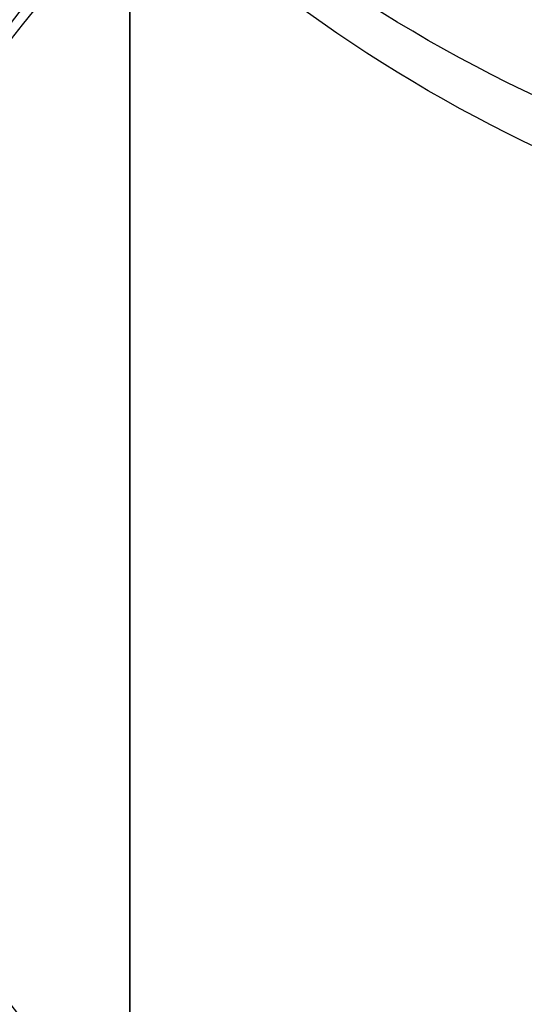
# Model space of a CAD drawing. Header units: millimetres. Extents: x -273 to 273, y -262 to 262.
# Tile 67 of 256: x -0.934 to -0.831, y -4.309 to -4.107. Entities that reach past the tile are written whole.
import ezdxf

# ---------------------------------------------------------------- set-up
doc = ezdxf.new("R2010")
doc.units = ezdxf.units.MM
doc.header["$MEASUREMENT"] = 0
doc.layers.add('Default', color=7, linetype='Continuous', true_color=0x000000)

# ---------------------------------------------------------------- blocks, each defined once
blk = doc.blocks.new('Block 01')
at = {"layer": 'Default', "color": 9, "true_color": 0xbfbfbf}
blk.add_open_spline([(-0.911993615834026, 1.174451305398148, 779.1962713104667), (-0.9119936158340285, 1.492886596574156, 768.9289814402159), (-0.9119936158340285, 1.820110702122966, 758.6619688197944), (-0.9119936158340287, 2.374785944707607, 741.7204278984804), (-0.9119936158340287, 2.597038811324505, 735.0457329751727), (-0.9119936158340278, 2.89189229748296, 726.3256905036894), (-0.9119936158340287, 2.961368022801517, 724.2802429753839), (-0.911993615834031, 3.16209042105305, 718.3958735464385), (-0.9119936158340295, 3.294091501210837, 714.5569755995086), (-0.911993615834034, 3.489170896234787, 708.9190809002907), (-0.911993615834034, 3.551600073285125, 707.1200660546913), (-0.9119936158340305, 3.76720525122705, 700.9210878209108), (-0.9119936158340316, 3.92115370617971, 696.5211448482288), (-0.9119936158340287, 4.162321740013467, 689.632839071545), (-0.9119936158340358, 4.249461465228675, 687.1444859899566), (-0.9119936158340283, 4.455211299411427, 681.2538729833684), (-0.9119936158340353, 4.57366242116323, 677.851601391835), (-0.911993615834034, 4.72692818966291, 673.3977936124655), (-0.9119936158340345, 4.762973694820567, 672.3463241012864), (-0.9119936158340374, 4.866620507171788, 669.3079617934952), (-0.9119936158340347, 4.93377514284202, 667.3210461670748), (-0.911993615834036, 5.031179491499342, 664.3960803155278), (-0.9119936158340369, 5.062193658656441, 663.4580676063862), (-0.9119936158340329, 5.1509889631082, 660.7487178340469), (-0.9119936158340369, 5.208084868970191, 658.9773482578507), (-0.9119936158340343, 5.290086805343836, 656.3701357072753), (-0.9119936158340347, 5.316063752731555, 655.5343420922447), (-0.9119936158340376, 5.39001494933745, 653.1208759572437), (-0.911993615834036, 5.437061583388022, 651.5431619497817), (-0.9119936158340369, 5.50368430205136, 649.221161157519), (-0.9119936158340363, 5.524639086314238, 648.4769338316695), (-0.9119936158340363, 5.583810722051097, 646.3279756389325), (-0.9119936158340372, 5.620856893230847, 644.923195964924), (-0.9119936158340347, 5.672188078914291, 642.855620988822), (-0.9119936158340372, 5.688155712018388, 642.1928921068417), (-0.9119936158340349, 5.732667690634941, 640.2788206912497), (-0.9119936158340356, 5.759800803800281, 639.0274248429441), (-0.9119936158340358, 5.795993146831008, 637.1852486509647), (-0.9119936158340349, 5.807029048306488, 636.5945367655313), (-0.9119936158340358, 5.845081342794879, 634.4308940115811), (-0.9119936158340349, 5.868228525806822, 632.8578354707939), (-0.9119936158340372, 5.895089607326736, 630.347309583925), (-0.9119936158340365, 5.902864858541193, 629.4099498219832), (-0.9119936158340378, 5.916953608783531, 626.7761057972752), (-0.9119936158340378, 5.917099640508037, 625.0794828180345), (-0.9119936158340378, 5.898611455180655, 622.612757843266), (-0.9119936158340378, 5.890164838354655, 621.842746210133), (-0.9119936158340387, 5.857404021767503, 619.6643214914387), (-0.9119936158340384, 5.825771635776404, 618.2558966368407), (-0.9119936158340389, 5.759504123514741, 616.2001587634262), (-0.9119936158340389, 5.735707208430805, 615.5526534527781), (-0.9119936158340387, 5.658376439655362, 613.7022987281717), (-0.9119936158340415, 5.596805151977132, 612.4996783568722), (-0.9119936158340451, 5.486780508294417, 610.7350559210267), (-0.9119936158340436, 5.448770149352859, 610.1725013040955), (-0.9119936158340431, 5.329822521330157, 608.5447912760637), (-0.9119936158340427, 5.240821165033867, 607.4801711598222), (-0.9119936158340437, 5.091999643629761, 605.9084780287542), (-0.9119936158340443, 5.041227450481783, 605.4005573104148), (-0.911993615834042, 4.884592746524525, 603.9117420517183), (-0.9119936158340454, 4.771454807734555, 602.9316276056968), (-0.911993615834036, 4.589513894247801, 601.4759070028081), (-0.9119936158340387, 4.527750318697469, 600.9993539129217), (-0.9119936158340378, 4.338534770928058, 599.5867161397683), (-0.9119936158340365, 4.205237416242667, 598.6514774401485), (-0.91199361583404, 3.996269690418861, 597.2554963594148), (-0.9119936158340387, 3.925547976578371, 596.7939139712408), (-0.9119936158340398, 3.709981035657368, 595.4152493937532), (-0.9119936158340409, 3.560957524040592, 594.4988948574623), (-0.911993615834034, 3.331312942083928, 593.1269882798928), (-0.9119936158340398, 3.253872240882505, 592.6708113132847), (-0.9119936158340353, 2.940996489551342, 590.8496583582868), (-0.9119936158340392, 2.69838485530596, 589.4860923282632), (-0.9119936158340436, 2.287010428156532, 587.2168322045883), (-0.911993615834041, 2.120698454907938, 586.3105700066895), (-0.9119936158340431, 1.619226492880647, 583.5938846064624), (-0.9119936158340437, 1.281285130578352, 581.7841854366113), (-0.9119936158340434, 0.7796433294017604, 579.0681718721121), (-0.9119936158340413, 0.6132270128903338, 578.1621333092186), (-0.9119936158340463, 0.1179122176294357, 575.4365306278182), (-0.9119936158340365, -0.2057423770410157, 573.6161620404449), (-0.9119936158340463, -0.6733937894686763, 570.8768504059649), (-0.9119936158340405, -0.8267712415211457, 569.9593601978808), (-0.911993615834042, -1.278800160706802, 567.1861831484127), (-0.9119936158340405, -1.56587443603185, 565.3286947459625), (-0.9119936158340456, -1.970381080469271, 562.525607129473), (-0.9119936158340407, -2.101686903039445, 561.5819373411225), (-0.9119936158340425, -2.485289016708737, 558.713283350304), (-0.9119936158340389, -2.72166445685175, 556.7861895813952), (-0.911993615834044, -3.046349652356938, 553.869712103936), (-0.9119936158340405, -3.150606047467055, 552.8820981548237), (-0.9119936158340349, -3.452441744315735, 549.8611813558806), (-0.9119936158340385, -3.63215064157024, 547.8260456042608), (-0.9119936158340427, -3.872576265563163, 544.7373753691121), (-0.9119936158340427, -3.948823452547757, 543.6850949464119), (-0.9119936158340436, -4.167429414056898, 540.4466592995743), (-0.911993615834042, -4.292664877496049, 538.2592411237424), (-0.911993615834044, -4.456377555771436, 534.9305893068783), (-0.911993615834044, -4.50767494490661, 533.790063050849), (-0.9119936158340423, -4.653769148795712, 530.2606409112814), (-0.9119936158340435, -4.734915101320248, 527.8710314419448), (-0.9119936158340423, -4.841270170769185, 524.2260686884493), (-0.9119936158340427, -4.874705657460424, 522.971050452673), (-0.9119936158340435, -4.954379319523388, 519.7506040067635), (-0.9119936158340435, -4.997178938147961, 517.785042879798), (-0.9119936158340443, -5.049892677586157, 515.140949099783), (-0.9119936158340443, -5.0629797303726, 514.4625377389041), (-0.9119936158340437, -5.101831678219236, 512.3911470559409), (-0.911993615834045, -5.12643570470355, 510.998124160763), (-0.9119936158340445, -5.16215651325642, 508.8901081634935), (-0.9119936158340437, -5.174006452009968, 508.1751452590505), (-0.9119936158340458, -5.209548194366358, 505.9926824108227), (-0.9119936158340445, -5.232582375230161, 504.5251555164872), (-0.9119936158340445, -5.266747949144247, 502.3048512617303), (-0.9119936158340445, -5.27821053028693, 501.5520923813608), (-0.9119936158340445, -5.31295063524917, 499.2555378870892), (-0.911993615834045, -5.335990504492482, 497.7117270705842), (-0.9119936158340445, -5.37083300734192, 495.3768162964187), (-0.9119936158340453, -5.382635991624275, 494.5857260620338), (-0.9119936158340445, -5.418711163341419, 492.1741849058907), (-0.9119936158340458, -5.443086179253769, 490.5537276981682), (-0.9119936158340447, -5.480473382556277, 488.1040194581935), (-0.9119936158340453, -5.493221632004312, 487.274771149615), (-0.9119936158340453, -5.532394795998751, 484.7494737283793), (-0.9119936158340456, -5.559188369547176, 483.05342551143), (-0.9119936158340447, -5.600623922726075, 480.4908564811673), (-0.9119936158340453, -5.61479925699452, 479.6243325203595), (-0.9119936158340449, -5.658458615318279, 476.9886369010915), (-0.9119936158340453, -5.68850820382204, 475.2194721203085), (-0.9119936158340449, -5.73513144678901, 472.5481081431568), (-0.9119936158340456, -5.751092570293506, 471.6459008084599), (-0.9119936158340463, -5.800251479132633, 468.9052952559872), (-0.9119936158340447, -5.834148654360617, 467.0669088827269), (-0.9119936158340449, -5.886734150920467, 464.2929469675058), (-0.9119936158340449, -5.904716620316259, 463.357359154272), (-0.9119936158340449, -5.960013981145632, 460.5194645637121), (-0.9119936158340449, -5.998104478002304, 458.617173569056), (-0.9119936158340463, -6.057061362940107, 455.7489439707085), (-0.9119936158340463, -6.07717757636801, 454.7829899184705), (-0.9119936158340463, -6.138878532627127, 451.8575620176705), (-0.9119936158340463, -6.181262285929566, 449.898106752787), (-0.911993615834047, -6.246633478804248, 446.9460749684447), (-0.911993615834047, -6.268872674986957, 445.9534809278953), (-0.9119936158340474, -6.336869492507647, 442.9524122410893), (-0.911993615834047, -6.383400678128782, 440.9439577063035), (-0.9119936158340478, -6.454861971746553, 437.9207263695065), (-0.9119936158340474, -6.479090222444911, 436.9059312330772), (-0.911993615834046, -6.552903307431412, 433.8432529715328), (-0.9119936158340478, -6.603190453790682, 431.7953901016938), (-0.9119936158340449, -6.680049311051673, 428.7157011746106), (-0.9119936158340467, -6.706009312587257, 427.6838573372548), (-0.9119936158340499, -6.811226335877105, 423.5326923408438), (-0.9119936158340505, -6.892049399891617, 420.4134216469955), (-0.9119936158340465, -7.029219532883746, 415.201948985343), (-0.9119936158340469, -7.084865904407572, 413.109724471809), (-0.9119936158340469, -7.225087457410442, 407.8749950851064), (-0.9119936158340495, -7.31016228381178, 404.7325100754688), (-0.9119936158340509, -7.424022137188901, 400.5442496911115), (-0.9119936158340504, -7.45249207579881, 399.498454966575), (-0.911993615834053, -7.537785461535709, 396.3675184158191), (-0.9119936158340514, -7.594668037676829, 394.282382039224), (-0.9119936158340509, -7.679757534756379, 391.1591057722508), (-0.9119936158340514, -7.708021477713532, 390.1209634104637), (-0.9119936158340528, -7.792382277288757, 387.0181774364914), (-0.911993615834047, -7.848367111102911, 384.9535345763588), (-0.9119936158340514, -7.931702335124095, 381.863418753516), (-0.9119936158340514, -7.959282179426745, 380.8379478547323), (-0.9119936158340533, -8.041306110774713, 377.7776060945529), (-0.9119936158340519, -8.09547247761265, 375.7427316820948), (-0.9119936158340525, -8.175690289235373, 372.6993076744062), (-0.9119936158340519, -8.202142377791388, 371.6907642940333), (-0.9119936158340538, -8.280530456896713, 368.684871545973), (-0.9119936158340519, -8.332026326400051, 366.687514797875), (-0.9119936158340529, -8.407865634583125, 363.7020254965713), (-0.9119936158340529, -8.432780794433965, 362.7139027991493), (-0.9119936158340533, -8.506338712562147, 359.7721749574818), (-0.9119936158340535, -8.55438076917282, 357.818559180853), (-0.9119936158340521, -8.624683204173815, 354.8999586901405), (-0.9119936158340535, -8.647686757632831, 353.934986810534), (-0.9119936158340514, -8.71532425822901, 351.0648503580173), (-0.9119936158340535, -8.759197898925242, 349.1596726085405), (-0.9119936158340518, -8.822908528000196, 346.3146257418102), (-0.9119936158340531, -8.843660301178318, 345.3747715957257), (-0.9119936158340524, -8.904390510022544, 342.5813629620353), (-0.9119936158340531, -8.943449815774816, 340.7277936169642), (-0.9119936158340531, -8.999617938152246, 337.960675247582), (-0.9119936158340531, -9.017812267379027, 337.0471422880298), (-0.9119936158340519, -9.070750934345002, 334.3333070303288), (-0.9119936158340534, -9.104418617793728, 332.5329892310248), (-0.9119936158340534, -9.152198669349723, 329.845883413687), (-0.9119936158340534, -9.167564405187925, 328.9591113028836), (-0.911993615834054, -9.211929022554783, 326.325403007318), (-0.911993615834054, -9.23969635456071, 324.5784518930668), (-0.9119936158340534, -9.278348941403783, 321.9711505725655), (-0.911993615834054, -9.290649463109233, 321.1108146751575), (-0.9119936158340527, -9.327343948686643, 318.4400776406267), (-0.9119936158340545, -9.350094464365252, 316.6296610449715), (-0.9119936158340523, -9.381135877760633, 313.871227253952), (-0.9119936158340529, -9.3911516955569, 312.9232220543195), (-0.9119936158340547, -9.41882697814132, 310.1099665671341), (-0.9119936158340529, -9.43450674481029, 308.2447043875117), (-0.9119936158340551, -9.453489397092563, 305.4614127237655), (-0.9119936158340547, -9.459033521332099, 304.54339014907), (-0.9119936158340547, -9.47792991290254, 300.9241268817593), (-0.9119936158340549, -9.485526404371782, 298.2228741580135), (-0.9119936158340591, -9.485971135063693, 293.759259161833), (-0.9119936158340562, -9.483026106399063, 291.996885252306), (-0.9119936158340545, -9.467556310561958, 287.6355809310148), (-0.9119936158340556, -9.45113783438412, 285.0366709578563), (-0.9119936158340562, -9.419143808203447, 281.5809323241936), (-0.9119936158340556, -9.410381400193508, 280.7240323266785), (-0.9119936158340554, -9.38169210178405, 278.1640177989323), (-0.9119936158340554, -9.35928399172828, 276.4609332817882), (-0.911993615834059, -9.320665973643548, 273.9107090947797), (-0.911993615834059, -9.307000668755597, 273.0635295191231), (-0.9119936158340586, -9.249186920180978, 269.6869061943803), (-0.9119936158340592, -9.19837710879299, 267.1575781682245), (-0.911993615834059, -9.062686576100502, 261.2722222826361), (-0.9119936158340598, -8.972087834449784, 257.9163246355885), (-0.9119936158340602, -8.868600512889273, 254.560815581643)], degree=3, knots=[-6.020184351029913e-12, -6.020184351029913e-12, -6.020184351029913e-12, -6.020184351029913e-12, 3.08170400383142, 3.08170400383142, 5.08524526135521, 5.08524526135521, 5.69923974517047, 5.69923974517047, 6.85160038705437, 6.85160038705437, 7.3916335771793, 7.3916335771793, 8.71243000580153, 8.71243000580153, 9.45939210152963, 9.45939210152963, 10.4806821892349, 10.4806821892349, 10.7963020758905, 10.7963020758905, 11.3927003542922, 11.3927003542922, 11.6742468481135, 11.6742468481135, 12.2059061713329, 12.2059061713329, 12.4567482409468, 12.4567482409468, 12.93023201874, 12.93023201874, 13.1535642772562, 13.1535642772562, 13.5750877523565, 13.5750877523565, 13.773930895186, 13.773930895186, 14.149361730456, 14.149361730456, 14.3265626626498, 14.3265626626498, 14.7983853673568, 14.7983853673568, 15.0794893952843, 15.0794893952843, 15.5881990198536, 15.5881990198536, 15.8190554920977, 15.8190554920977, 16.2413119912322, 16.2413119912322, 16.4354902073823, 16.4354902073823, 16.796292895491, 16.796292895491, 16.96521467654, 16.96521467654, 17.2852354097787, 17.2852354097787, 17.4381472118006, 17.4381472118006, 17.7337000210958, 17.7337000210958, 17.8776726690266, 17.8776726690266, 18.16074032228, 18.16074032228, 18.3006917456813, 18.3006917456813, 18.5789765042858, 18.5789765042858, 18.7176962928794, 18.7176962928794, 19.1329906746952, 19.1329906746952, 19.4093411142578, 19.4093411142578, 19.9616329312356, 19.9616329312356, 20.2380520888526, 20.2380520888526, 20.792946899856, 20.792946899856, 21.0721711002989, 21.0721711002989, 21.6364000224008, 21.6364000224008, 21.922445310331, 21.922445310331, 22.5053417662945, 22.5053417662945, 22.8035072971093, 22.8035072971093, 23.4168527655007, 23.4168527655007, 23.7335784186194, 23.7335784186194, 24.3912364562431, 24.3912364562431, 24.7339018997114, 24.7339018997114, 25.4514382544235, 25.4514382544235, 25.8281694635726, 25.8281694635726, 26.4180755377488, 26.4180755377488, 26.6216616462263, 26.6216616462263, 27.0396714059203, 27.0396714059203, 27.2542036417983, 27.2542036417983, 27.6945345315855, 27.6945345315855, 27.920393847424, 27.920393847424, 28.3835927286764, 28.3835927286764, 28.6209453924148, 28.6209453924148, 29.1071309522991, 29.1071309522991, 29.3559295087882, 29.3559295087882, 29.864793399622, 29.864793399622, 30.1247769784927, 30.1247769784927, 30.655584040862, 30.655584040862, 30.9262783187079, 30.9262783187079, 31.4778662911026, 31.4778662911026, 31.7585832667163, 31.7585832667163, 32.3293622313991, 32.3293622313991, 32.6191999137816, 32.6191999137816, 33.2071516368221, 33.2071516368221, 33.5049937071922, 33.5049937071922, 34.1076709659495, 34.1076709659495, 34.4121864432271, 34.4121864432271, 35.0267123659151, 35.0267123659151, 35.3363552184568, 35.3363552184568, 36.2724298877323, 36.2724298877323, 36.900309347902, 36.900309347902, 37.8433918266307, 37.8433918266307, 38.1572452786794, 38.1572452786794, 38.7830188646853, 38.7830188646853, 39.0945781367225, 39.0945781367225, 39.714203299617, 39.714203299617, 40.0219593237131, 40.0219593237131, 40.6326472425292, 40.6326472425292, 40.9353202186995, 40.9353202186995, 41.5347405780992, 41.5347405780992, 41.8312800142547, 41.8312800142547, 42.4175612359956, 42.4175612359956, 42.7071460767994, 42.7071460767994, 43.2788755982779, 43.2788755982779, 43.5609143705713, 43.5609143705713, 44.1171389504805, 44.1171389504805, 44.3912699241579, 44.3912699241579, 44.9314959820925, 44.9314959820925, 45.1975873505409, 45.1975873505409, 45.7217813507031, 45.7217813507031, 45.9799314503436, 45.9799314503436, 46.5231515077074, 46.5231515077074, 46.8075988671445, 46.8075988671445, 47.3672605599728, 47.3672605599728, 47.6427061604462, 47.6427061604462, 48.4531911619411, 48.4531911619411, 48.9819806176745, 48.9819806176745, 49.7617874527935, 49.7617874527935, 50.0189120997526, 50.0189120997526, 50.5299642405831, 50.5299642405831, 50.7841930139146, 50.7841930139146, 51.5432672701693, 51.5432672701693, 52.55056123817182, 52.55056123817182, 52.55056123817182, 52.55056123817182], dxfattribs=at)
for points in [[(-0.7000000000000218, 4.551185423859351, 600.5114124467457), (-0.7785398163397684, 4.551185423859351, 600.5114124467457), (-0.9347173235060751, 4.486480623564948, 600.5200794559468), (-1.000000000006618, 4.331685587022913, 600.5408137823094), (-1.00000000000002, 4.253840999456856, 600.5512408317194)], [(-0.7000000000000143, 4.424329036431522, 684.6591886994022), (-0.7785398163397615, 4.424329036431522, 684.6591886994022), (-0.9347173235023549, 4.359086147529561, 684.6569098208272), (-1.000000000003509, 4.203003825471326, 684.6514579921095), (-1.00000000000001, 4.124511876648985, 684.6487163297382)], [(-0.6999999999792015, 3.995878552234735, 628.468905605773), (-0.7785398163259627, 3.995878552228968, 628.4689056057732), (-0.9347173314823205, 4.061160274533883, 628.4692559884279), (-1.000000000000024, 4.217335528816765, 628.4700942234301), (-1.00000000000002, 4.295874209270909, 628.4705157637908)], [(-0.6999999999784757, 3.992492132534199, 623.4035623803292), (-0.778539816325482, 3.992492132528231, 623.403562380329), (-0.9347173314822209, 4.057772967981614, 623.4030740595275), (-1.000000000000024, 4.2139461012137, 623.4019058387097), (-1.00000000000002, 4.292483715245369, 623.4013183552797)], [(-0.6999999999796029, 3.973106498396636, 631.2708215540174), (-0.7785398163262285, 3.97310649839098, 631.2708215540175), (-0.9347173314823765, 4.038385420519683, 631.2715206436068), (-1.000000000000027, 4.194553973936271, 631.2731931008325), (-1.00000000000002, 4.273089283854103, 631.2740341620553)], [(-0.6999999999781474, 3.966904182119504, 621.1078810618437), (-0.7785398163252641, 3.966904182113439, 621.1078810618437), (-0.9347173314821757, 4.032179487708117, 621.1069009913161), (-1.000000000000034, 4.188339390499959, 621.1045563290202), (-1.00000000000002, 4.266870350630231, 621.1033772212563)], [(-0.699999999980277, 3.90560190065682, 635.9769615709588), (-0.7785398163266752, 3.905601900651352, 635.9769615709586), (-0.934717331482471, 3.970874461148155, 635.9781102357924), (-1.00000000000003, 4.127027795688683, 635.9808582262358), (-1.00000000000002, 4.205555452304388, 635.9822401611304)], [(-0.6999999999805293, 3.872629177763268, 637.7452547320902), (-0.778539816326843, 3.87262917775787, 637.7452547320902), (-0.9347173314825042, 3.937899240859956, 637.7465375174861), (-1.000000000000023, 4.094046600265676, 637.7496063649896), (-1.00000000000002, 4.172571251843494, 637.7511496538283)], [(-0.6999999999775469, 3.869579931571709, 616.9155874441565), (-0.778539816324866, 3.869579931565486, 616.9155874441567), (-0.934717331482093, 3.934828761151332, 616.9134858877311), (-1.000000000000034, 4.090925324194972, 616.9084582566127), (-1.00000000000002, 4.169424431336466, 616.9059299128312)], [(-0.700000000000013, 4.163154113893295, 692.1242665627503), (-0.7785398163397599, 4.163154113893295, 692.1242665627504), (-0.9347173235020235, 4.09791140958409, 692.1219824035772), (-1.000000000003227, 3.941829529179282, 692.1165179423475), (-1.00000000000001, 3.863337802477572, 692.1137699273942)], [(-0.7000000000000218, 4.152441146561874, 597.7043135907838), (-0.7785398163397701, 4.152441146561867, 597.704313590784), (-0.9347173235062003, 4.087877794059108, 597.7139780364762), (-1.000000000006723, 3.933421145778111, 597.7370985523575), (-1.00000000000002, 3.855746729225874, 597.7487255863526)]]:
    blk.add_open_spline(points, degree=3, dxfattribs=at)

msp = doc.modelspace()

# ---------------------------------------------------------------- linework, layer by layer
at = {"layer": 'Default', "color": 9, "true_color": 0xbfbfbf}
msp.add_circle((2.48689957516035e-13, 4.67546815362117e-14, -579.6680000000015), 16, dxfattribs=at)
for centre, radius, start, end in [((-3.8628076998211e-14, 1.277357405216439e-14, -22), 100.85, 0.002522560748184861, 270), ((-3.8628076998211e-14, 1.277357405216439e-14, -22), 100.05, 0.00252256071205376, 270), ((2.486899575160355e-13, 4.64253806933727e-14, -579.1680000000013), 15.99999999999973, 89.99999999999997, 269.9999999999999), ((2.486899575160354e-13, 4.376084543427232e-14, -580.1680000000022), 16, 89.99999999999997, 269.9999999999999), ((2.486899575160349e-13, 7.307073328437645e-14, -578.6680000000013), 15.49999999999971, 89.99999999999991, 269.9999999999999), ((2.486899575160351e-13, 9.12188706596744e-15, -603.1680000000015), 7.499999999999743, 89.99999999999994, 269.9999999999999), ((2.486899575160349e-13, 4.598129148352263e-14, -580.1680000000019), 7.500000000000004, 89.99999999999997, 269.9999999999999), ((2.48689957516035e-13, 7.789619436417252e-15, -603.668000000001), 6.999999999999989, 89.9999999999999, 269.9999999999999), ((2.486899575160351e-13, 7.789619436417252e-15, -603.6680000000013), 4.458500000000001, 89.99999999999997, 269.9999999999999), ((2.488564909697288e-13, 1.265031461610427e-14, -583.6680000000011), 4.45849999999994, 89.9999999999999, 262.0775736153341), ((2.410389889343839e-14, 7.796626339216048e-15, -62.8678761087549), 4.449999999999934, 239.4766761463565, 59.47667614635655), ((2.080400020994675e-14, -9.18803421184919e-15, -59.66787610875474), 4.450000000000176, 239.4766761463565, 59.47667614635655), ((-2.842170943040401e-14, 2.244456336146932e-14, -44), 100.85, 180, 270), ((0, 3.665541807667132e-14), 100.85, 180, 270), ((-1.4210854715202e-14, 2.244456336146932e-14), 100.05, 180, 270), ((-1.4210854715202e-14, 3.665541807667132e-14, -44), 100.05, 180.0000000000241, 270), ((2.486899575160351e-13, 2.428411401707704e-14, -593.6680000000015), 4.4585, 197.2595617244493, 270), ((2.486899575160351e-13, 2.749419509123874e-14, -591.6680000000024), 7.5, 194.9662382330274, 270)]:
    msp.add_arc(centre, radius, start, end, dxfattribs=at)
for points, weights, knots in [([(-112.052876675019, 3.686125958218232e-13, -41.67126407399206), (-112.052876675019, -112.052876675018, -41.67126407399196), (-3.551012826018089e-13, -112.052876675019, -41.67126407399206), (112.052876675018, -112.052876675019, -41.67126407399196), (112.052876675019, -3.848246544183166e-13, -41.67126407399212), (112.052876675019, 112.0528766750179, -41.671264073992), (3.859245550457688e-13, 112.052876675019, -41.67126407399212)], [1, 0.7071067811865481, 1, 0.7071067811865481, 1, 0.7071067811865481, 1], [-528.0367412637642, -528.0367412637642, -528.0367412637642, -352.0244941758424, -352.0244941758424, -176.0122470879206, -176.0122470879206, 0, 0, 0]), ([(3.733584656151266e-13, 108.255644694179, -41.67126407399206), (108.255644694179, 108.255644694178, -41.67126407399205), (108.255644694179, -3.295794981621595e-13, -41.67126407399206), (108.255644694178, -108.255644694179, -41.67126407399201), (-3.424886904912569e-13, -108.255644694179, -41.67126407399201), (-108.255644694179, -108.255644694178, -41.67126407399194), (-108.255644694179, 3.561743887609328e-13, -41.67126407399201)], [1, 0.7071067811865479, 1, 0.7071067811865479, 1, 0.7071067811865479, 1], [0, 0, 0, 170.0475690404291, 170.0475690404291, 340.0951380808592, 340.0951380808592, 510.1427071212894, 510.1427071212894, 510.1427071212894]), ([(2.109977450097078e-13, 58.94401797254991, -59.09351528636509), (58.94401797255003, 58.94401797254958, -59.09351528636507), (58.94401797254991, -1.942115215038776e-13, -59.09351528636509), (58.94401797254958, -58.94401797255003, -59.09351528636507), (-1.805700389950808e-13, -58.94401797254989, -59.09351528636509), (-58.94401797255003, -58.94401797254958, -59.09351528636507), (-58.9440179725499, 1.973562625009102e-13, -59.09351528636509), (-58.94401797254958, 58.94401797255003, -59.09351528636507), (2.109977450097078e-13, 58.94401797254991, -59.09351528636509)], [0.9909948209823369, 0.7007391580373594, 0.9909948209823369, 0.7007391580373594, 0.9909948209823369, 0.7007391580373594, 0.9909948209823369, 0.7007391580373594, 0.9909948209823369], [0, 0, 0, 224.1057533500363, 224.1057533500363, 448.211506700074, 448.211506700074, 672.3172600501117, 672.3172600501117, 896.423013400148, 896.423013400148, 896.423013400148]), ([(2.044550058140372e-13, 56.93896143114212, -58.00311703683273), (56.93896143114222, 56.93896143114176, -58.00311703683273), (56.93896143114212, -1.875516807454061e-13, -58.00311703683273), (56.93896143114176, -56.9389614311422, -58.00311703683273), (-1.737930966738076e-13, -56.9389614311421, -58.00311703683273), (-56.93896143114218, -56.93896143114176, -58.00311703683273), (-56.93896143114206, 1.906964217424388e-13, -58.00311703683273), (-56.93896143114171, 56.93896143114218, -58.00311703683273), (2.044550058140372e-13, 56.93896143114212, -58.00311703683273)], [0.9915545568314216, 0.70113495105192, 0.9915545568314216, 0.70113495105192, 0.9915545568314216, 0.70113495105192, 0.9915545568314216, 0.70113495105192, 0.9915545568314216], [0, 0, 0, 216.5112893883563, 216.5112893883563, 433.0225787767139, 433.0225787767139, 649.5338681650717, 649.5338681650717, 866.045157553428, 866.045157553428, 866.045157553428])]:
    msp.add_rational_spline(points, weights, degree=2, knots=knots, dxfattribs=at)
msp.add_open_spline([(-86.75499999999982, -50.08802260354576, -756.8932544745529), (-43.37749999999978, -25.04401130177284, -775.8033956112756), (2.700062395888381e-13, 7.615262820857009e-14, -794.7135367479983)], degree=2, dxfattribs=at)
msp.add_open_spline([(2.486899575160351e-13, -4.458499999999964, -586.789000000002), (-0.3910682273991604, -4.458499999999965, -586.789000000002), (-0.75051358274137, -4.404420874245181, -586.6513512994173), (-1.315855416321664, -4.269799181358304, -586.1827866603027), (-1.515577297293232, -4.194055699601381, -585.8593672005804), (-1.666124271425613, -4.136576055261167, -585.0990429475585), (-1.601834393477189, -4.165200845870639, -584.7167829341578), (-1.242714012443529, -4.28597782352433, -584.0638480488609), (-0.9611700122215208, -4.367706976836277, -583.8100146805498), (-0.6145250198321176, -4.415946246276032, -583.6680000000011)], degree=3, knots=[-0.7401347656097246, -0.7401347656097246, -0.7401347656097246, -0.7401347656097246, -0.6317331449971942, -0.6317331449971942, -0.5242661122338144, -0.5242661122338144, -0.4147176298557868, -0.4147176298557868, -0.30750372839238, -0.30750372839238, -0.30750372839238, -0.30750372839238], dxfattribs=at)

# ---------------------------------------------------------------- block references
at = {"layer": 'Default', "color": 9, "true_color": 0xbfbfbf, "extrusion": (0, 0, -1), "rotation": 180}
msp.add_blockref('Block 01', (0, 8.233708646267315e-15, -200), dxfattribs=at)

doc.saveas('drawing.dxf')
